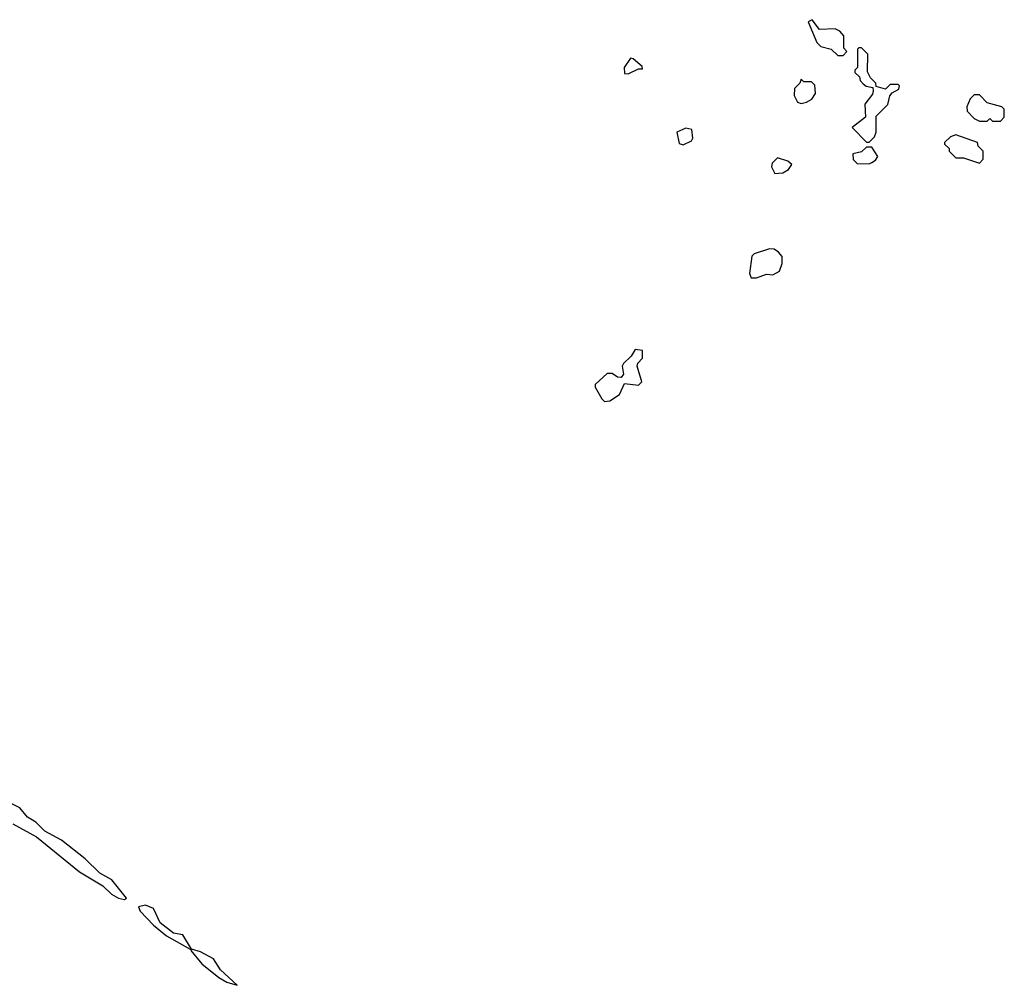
# Model space of a CAD drawing. Extents: x 2737958 to 2903317, y 894217 to 1030017.
# Tile 13 of 123: x 2763585 to 2767340, y 1004882 to 1008567. Entities that reach past the tile are written whole.
import ezdxf

# ---------------------------------------------------------------- set-up
doc = ezdxf.new("R2010")
doc.units = 0

msp = doc.modelspace()

# ---------------------------------------------------------------- linework, layer by layer
at = {"layer": '0CON05XD'}
for points in [[(2766725, 1008430), (2766740, 1008445), (2766728.3, 1008458.3), (2766727.5, 1008505), (2766713, 1008523), (2766695, 1008532.5), (2766635, 1008530), (2766607, 1008567), (2766591.7, 1008558.3), (2766625, 1008480), (2766640, 1008465), (2766680, 1008455), (2766705, 1008430), (2766725, 1008430)], [(2766825, 1008100), (2766845, 1008120), (2766851.7, 1008138.3), (2766851.7, 1008198.3), (2766896.1, 1008243.9), (2766903, 1008277), (2766911.7, 1008288.3), (2766938.3, 1008301.7), (2766940, 1008315), (2766935, 1008320), (2766905, 1008320), (2766887.5, 1008302.5), (2766851.7, 1008311.7), (2766850, 1008325), (2766830, 1008345), (2766818.3, 1008368.3), (2766820, 1008435), (2766795, 1008460), (2766785, 1008460), (2766780, 1008455), (2766780, 1008385), (2766770, 1008375), (2766770, 1008365), (2766788.3, 1008348.3), (2766790, 1008335), (2766801.7, 1008321.7), (2766813, 1008313), (2766838.3, 1008308.3), (2766840, 1008295), (2766837, 1008283), (2766807.5, 1008245), (2766810, 1008195), (2766760, 1008155), (2766815, 1008100), (2766825, 1008100)], [(2765905, 1008360), (2765945, 1008380), (2765960, 1008380), (2765958.3, 1008388.3), (2765925, 1008417.5), (2765915, 1008420), (2765890, 1008385), (2765891.7, 1008361.7), (2765905, 1008360)], [(2766565, 1008247.5), (2766585, 1008252.5), (2766606.4, 1008263.6), (2766620, 1008285), (2766617.5, 1008317.5), (2766605, 1008330), (2766575, 1008330), (2766565, 1008340), (2766560, 1008325), (2766540, 1008305), (2766538.3, 1008278.3), (2766551.7, 1008251.7), (2766565, 1008247.5)], [(2767325, 1008180), (2767340, 1008195), (2767340, 1008225), (2767330, 1008235), (2767275, 1008250), (2767245, 1008280), (2767225, 1008280), (2767210, 1008265), (2767197.5, 1008235), (2767198.3, 1008218.3), (2767225, 1008190), (2767245, 1008180), (2767275, 1008180), (2767285, 1008190), (2767295, 1008180), (2767325, 1008180)], [(2766115, 1008090), (2766147.5, 1008105), (2766152.5, 1008115), (2766148.3, 1008148.3), (2766125, 1008152.5), (2766091.7, 1008138.3), (2766100, 1008095), (2766115, 1008090)], [(2767245, 1008020), (2767260, 1008035), (2767260, 1008065), (2767240, 1008085), (2767238.3, 1008098.3), (2767155, 1008127.5), (2767135, 1008120), (2767111.7, 1008098.3), (2767111.7, 1008091.7), (2767130, 1008075), (2767130, 1008065), (2767155, 1008040), (2767185, 1008040), (2767245, 1008020)], [(2766825, 1008017.5), (2766835, 1008022.5), (2766849.3, 1008030.7), (2766857.5, 1008045), (2766835, 1008080), (2766815, 1008080), (2766795, 1008062.5), (2766762.5, 1008055), (2766763, 1008033), (2766778.3, 1008018.3), (2766825, 1008017.5)], [(2766465, 1007980), (2766495, 1007982.5), (2766517.5, 1007995), (2766530, 1008015), (2766515, 1008027.5), (2766475, 1008040), (2766455, 1008020), (2766452.5, 1008005), (2766465, 1007980)], [(2766395, 1007582.5), (2766433.6, 1007596.4), (2766457, 1007593), (2766483, 1007607), (2766493, 1007637), (2766493, 1007663), (2766479.3, 1007679.3), (2766461.7, 1007691.7), (2766445, 1007692.5), (2766386.4, 1007673.6), (2766377.5, 1007665), (2766368.3, 1007598.3), (2766375, 1007582.5), (2766395, 1007582.5)], [(2765815, 1007110), (2765835, 1007112.5), (2765873, 1007137), (2765891.7, 1007178.3), (2765945, 1007172.5), (2765957.5, 1007185), (2765940, 1007245), (2765943, 1007257), (2765960, 1007275), (2765960, 1007305), (2765931.7, 1007308.3), (2765916.4, 1007283.6), (2765887.5, 1007255), (2765882.5, 1007245), (2765887.5, 1007215), (2765878.3, 1007201.7), (2765865, 1007202.5), (2765845, 1007216.7), (2765825, 1007217.5), (2765780, 1007175), (2765780, 1007165), (2765805, 1007120), (2765815, 1007110)], [(2763558.8, 1005498.8), (2763648.8, 1005448.8), (2763813.1, 1005315), (2763901.5, 1005261.5), (2763935, 1005230), (2763961.2, 1005215), (2763985, 1005210), (2763992.5, 1005215), (2763936, 1005285), (2763890.5, 1005310.5), (2763835.3, 1005365.3), (2763745, 1005436.2), (2763681.2, 1005471.2), (2763646.2, 1005505), (2763614.7, 1005524.7), (2763585, 1005560), (2763525, 1005590.5)], [(2764240, 1005020), (2764207.5, 1005075), (2764171.3, 1005081.3), (2764120.4, 1005120.4), (2764095, 1005176.2), (2764065, 1005188.8), (2764037.5, 1005182.5), (2764044, 1005165), (2764095, 1005111.4), (2764145, 1005071.9), (2764235, 1005020), (2764240, 1005020)], [(2764415, 1004882.5), (2764351.4, 1004941.4), (2764324.1, 1004984.1), (2764275, 1005010.8), (2764240, 1005020), (2764237.5, 1005015), (2764280, 1004965), (2764345, 1004912.5), (2764375, 1004894.4), (2764415, 1004882.5)]]:
    msp.add_lwpolyline(points, dxfattribs=at)

doc.saveas('drawing.dxf')
